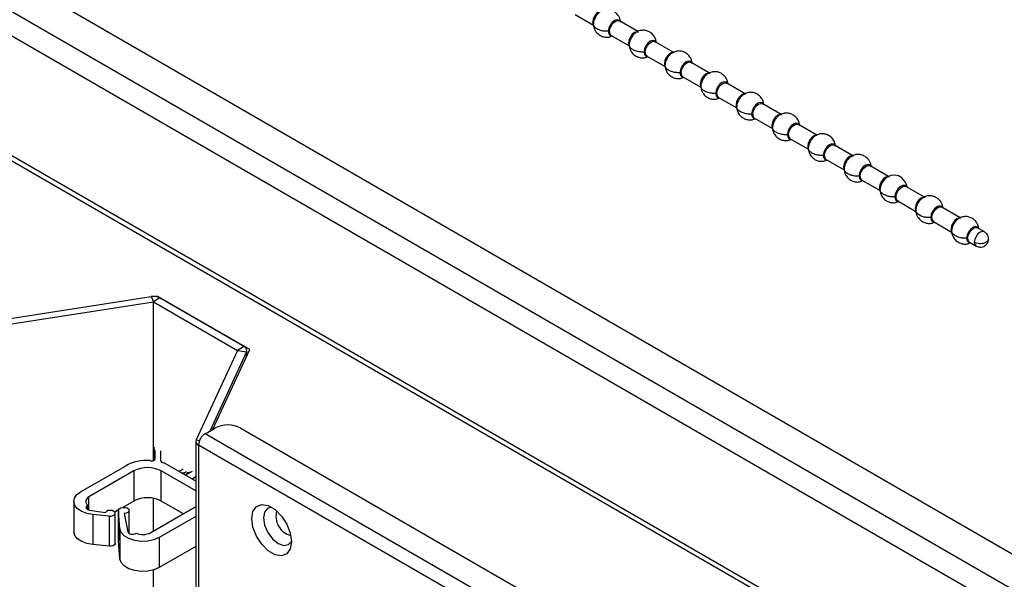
# Model space of a CAD drawing. Header units: millimetres. Extents: x 256 to 1374, y 313 to 1176.
# Tile 198 of 212: x 1105 to 1140, y 1029 to 1049. Entities that reach past the tile are written whole.
import ezdxf

# ---------------------------------------------------------------- set-up
doc = ezdxf.new("R2010")
doc.units = ezdxf.units.MM

msp = doc.modelspace()

# ---------------------------------------------------------------- linework, layer by layer
at = {"color": 7, "linetype": 'Continuous', "lineweight": 30}
for p, q in [((1073.1613, 1068.7227), (1256.498, 962.8846)), ((1071.7304, 1062.8702), (1161.4897, 1011.0533)), ((1124.8177, 1049.279), (1125.4737, 1048.9003)), ((1125.4663, 1048.9912), (1125.4753, 1049.0691)), ((1127.0824, 1048.6644), (1126.414, 1049.0503)), ((1126.114, 1048.5306), (1126.7701, 1048.1519)), ((1126.7627, 1048.2428), (1126.7717, 1048.3208)), ((1128.3787, 1047.916), (1127.7104, 1048.3019)), ((1127.4104, 1047.7823), (1128.0665, 1047.4035)), ((1128.059, 1047.4944), (1128.068, 1047.5724)), ((1129.6751, 1047.1677), (1129.0067, 1047.5535)), ((1128.7067, 1047.0339), (1129.3628, 1046.6551)), ((1129.3554, 1046.7461), (1129.3644, 1046.824)), ((1130.9714, 1046.4193), (1130.3031, 1046.8051)), ((1130.0031, 1046.2855), (1130.6592, 1045.9068)), ((1130.6517, 1045.9977), (1130.6607, 1046.0756)), ((1132.2678, 1045.6709), (1131.5994, 1046.0568)), ((1131.2995, 1045.5371), (1131.9556, 1045.1584)), ((1131.9481, 1045.2493), (1131.9571, 1045.3273)), ((1133.5642, 1044.9225), (1132.8958, 1045.3084)), ((1132.5958, 1044.7888), (1133.2519, 1044.41)), ((1133.2445, 1044.5009), (1133.2535, 1044.5789)), ((1134.8605, 1044.1742), (1134.1922, 1044.56)), ((1133.8922, 1044.0404), (1134.5483, 1043.6616)), ((1134.5408, 1043.7526), (1134.5498, 1043.8305)), ((1136.1569, 1043.4258), (1135.4885, 1043.8116)), ((1135.1886, 1043.292), (1135.8446, 1042.9133)), ((1135.8372, 1043.0042), (1135.8462, 1043.0821)), ((1137.4533, 1042.6774), (1136.7849, 1043.0633)), ((1136.4849, 1042.5436), (1137.141, 1042.1649)), ((1137.1336, 1042.2558), (1137.1426, 1042.3338)), ((1138.7496, 1041.9291), (1138.0813, 1042.3149)), ((1137.7813, 1041.7953), (1138.4374, 1041.4165)), ((1138.4299, 1041.5075), (1138.4389, 1041.5854)), ((1139.6197, 1041.4267), (1139.3776, 1041.5665)), ((1139.0776, 1041.0469), (1139.3198, 1040.9071)), ((1103.8596, 1038.2135), (1109.4693, 1039.0812)), ((1109.4693, 1039.0812), (1109.5555, 1038.8954)), ((1109.7912, 1039.0314), (1109.5555, 1038.8954)), ((1109.7092, 1039.0901), (1109.6469, 1039.0804)), ((1113.0444, 1037.1647), (1109.7092, 1039.0901)), ((1109.7092, 1039.0901), (1109.7092, 1039.0661)), ((1109.7912, 1039.0314), (1112.8371, 1037.2731)), ((1103.9459, 1038.0276), (1109.5555, 1038.8954)), ((1109.5555, 1033.1464), (1109.5555, 1038.8954)), ((1109.5555, 1038.8954), (1112.6014, 1037.137)), ((1112.6014, 1037.137), (1111.0983, 1033.8986)), ((1111.709, 1034.2877), (1113.0444, 1037.1647)), ((1112.8371, 1037.2731), (1112.6014, 1037.137)), ((1112.6014, 1037.137), (1112.9234, 1037.0872)), ((1112.9348, 1036.9285), (1112.9348, 1037.137)), ((1112.9234, 1037.0872), (1111.5929, 1034.2206)), ((1112.9448, 1036.95), (1112.9348, 1036.9558)), ((1111.4203, 1034.121), (1111.7739, 1034.3251)), ((1112.7167, 1034.3251), (1282.2485, 936.4564)), ((1281.4236, 935.9802), (1111.4203, 1034.121)), ((1109.5665, 1033.5673), (1109.5665, 1033.1505)), ((1111.087, 1033.8488), (1111.087, 907.9001)), ((1281.3546, 935.4757), (1111.1846, 1033.7127)), ((1111.1846, 1033.7127), (1111.1846, 907.764)), ((1109.6066, 1033.5083), (1109.6066, 1033.1967)), ((1109.8066, 1033.4981), (1109.81, 1033.4996)), ((1109.8066, 1033.4981), (1109.8066, 1033.1604)), ((1106.9135, 1032.0149), (1108.5399, 1032.9538)), ((1111.087, 1032.4087), (1109.9817, 1033.0467)), ((1108.8463, 1032.7769), (1107.2199, 1031.838)), ((1108.8463, 1032.7769), (1108.8463, 1031.6882)), ((1111.0855, 1032.0557), (1109.8362, 1032.7769)), ((1109.8362, 1031.6882), (1109.8362, 1032.7769)), ((1110.6317, 1032.8415), (1110.4845, 1032.7565)), ((1110.5614, 1032.7121), (1110.6622, 1032.7189)), ((1110.9558, 1032.7565), (1110.7201, 1032.6204)), ((1110.7505, 1032.638), (1110.7505, 1032.6734)), ((1111.087, 1032.56), (1110.9558, 1032.4844)), ((1109.5555, 1030.601), (1109.5555, 1031.7871)), ((1106.6695, 1031.6748), (1106.6695, 1030.586)), ((1107.1679, 1031.5223), (1107.1868, 1031.5332)), ((1107.1868, 1031.5332), (1107.1868, 1031.3768)), ((1108.8463, 1031.6882), (1108.4468, 1031.4576)), ((1109.4591, 1030.5454), (1111.0855, 1031.4843)), ((1110.6375, 1031.2256), (1109.8362, 1031.6882)), ((1107.2434, 1031.3612), (1107.8186, 1031.2738)), ((1107.9468, 1031.1444), (1107.366, 1031.2002)), ((1107.366, 1031.2002), (1107.366, 1030.1115)), ((1107.9468, 1031.1444), (1107.9468, 1030.0557)), ((1108.2897, 1031.3669), (1108.1558, 1031.2896)), ((1108.1729, 1030.1566), (1108.1729, 1031.2453)), ((1108.2866, 1031.3467), (1108.2866, 1030.258)), ((1108.3439, 1030.6856), (1108.2909, 1031.3232)), ((1108.2909, 1030.2344), (1108.2909, 1031.3232)), ((1108.4985, 1031.2345), (1108.6287, 1030.5725)), ((1108.6768, 1030.5151), (1108.6768, 1031.3467)), ((1111.087, 1031.1313), (1109.7655, 1030.3685)), ((1108.3439, 1030.6856), (1108.3439, 1029.5969)), ((1108.931, 1030.5263), (1108.9121, 1030.5154)), ((1109.7655, 1030.3685), (1109.7655, 1029.2798)), ((1107.9468, 1030.0557), (1107.366, 1030.1115)), ((1108.2909, 1030.2344), (1108.2866, 1030.258)), ((1108.3439, 1029.5969), (1108.2909, 1030.2344)), ((1111.087, 1030.0426), (1109.7655, 1029.2798)), ((1109.5555, 975.9632), (1109.5555, 1029.1916))]:
    msp.add_line(p, q, dxfattribs=at)
at = {"color": 8, "linetype": 'Continuous', "lineweight": 30}
for p, q in [((1255.4215, 962.2196), (1072.0405, 1068.0831)), ((1071.7528, 1067.381), (1255.0984, 961.5379)), ((1161.3796, 1011.2992), (1071.7313, 1063.052)), ((1112.9234, 1036.904), (1112.9234, 1037.0872)), ((1111.0983, 1033.8986), (1111.2212, 1033.8796)), ((1110.6622, 1032.6539), (1110.6622, 1032.7189)), ((1107.2199, 1031.3658), (1107.2199, 1031.838)), ((1111.0855, 1032.0557), (1111.0855, 1031.4843)), ((1107.1679, 1031.3862), (1107.1679, 1031.5223))]:
    msp.add_line(p, q, dxfattribs=at)
at = {"color": 8, "linetype": 'Continuous', "lineweight": 30, "flags": 128}
for points in [[(1125.7708, 1049.4101), (1125.7452, 1049.41), (1125.664, 1049.3818), (1125.5828, 1049.3163), (1125.514, 1049.2234), (1125.468, 1049.1174), (1125.4519, 1049.0144)], [(1125.4519, 1049.0144), (1125.468, 1048.9299), (1125.4784, 1048.9111)], [(1126.4397, 1049.0354), (1126.3958, 1049.0817), (1126.3228, 1049.0959), (1126.2367, 1049.066), (1126.1506, 1048.9965), (1126.0776, 1048.8981), (1126.0289, 1048.7856), (1126.0117, 1048.6763)], [(1126.0519, 1048.668), (1126.068, 1048.771), (1126.114, 1048.8771), (1126.1828, 1048.9699), (1126.264, 1049.0354), (1126.3452, 1049.0636), (1126.414, 1049.0503)], [(1126.0117, 1048.6763), (1126.0289, 1048.5868), (1126.0776, 1048.5306), (1126.1398, 1048.5158)], [(1127.0672, 1048.6618), (1127.0415, 1048.6616), (1126.9604, 1048.6334), (1126.8792, 1048.5679), (1126.8104, 1048.4751), (1126.7644, 1048.369), (1126.7482, 1048.266)], [(1126.7482, 1048.266), (1126.7644, 1048.1816), (1126.7747, 1048.1627)], [(1127.7361, 1048.287), (1127.6922, 1048.3334), (1127.6192, 1048.3476), (1127.5331, 1048.3176), (1127.447, 1048.2481), (1127.374, 1048.1497), (1127.3252, 1048.0372), (1127.3081, 1047.9279)], [(1127.3482, 1047.9196), (1127.3644, 1048.0227), (1127.4104, 1048.1287), (1127.4792, 1048.2215), (1127.5604, 1048.287), (1127.6415, 1048.3153), (1127.7104, 1048.3019)], [(1127.3081, 1047.9279), (1127.3252, 1047.8384), (1127.374, 1047.7823), (1127.4361, 1047.7674)], [(1128.3635, 1047.9134), (1128.3379, 1047.9132), (1128.2567, 1047.885), (1128.1756, 1047.8195), (1128.1067, 1047.7267), (1128.0607, 1047.6207), (1128.0446, 1047.5176)], [(1128.0446, 1047.5176), (1128.0607, 1047.4332), (1128.0711, 1047.4143)], [(1129.0325, 1047.5387), (1128.9885, 1047.585), (1128.9156, 1047.5992), (1128.8295, 1047.5693), (1128.7434, 1047.4998), (1128.6704, 1047.4013), (1128.6216, 1047.2889), (1128.6045, 1047.1796)], [(1128.6446, 1047.1712), (1128.6607, 1047.2743), (1128.7067, 1047.3803), (1128.7756, 1047.4732), (1128.8567, 1047.5387), (1128.9379, 1047.5669), (1129.0067, 1047.5535)], [(1128.6045, 1047.1796), (1128.6216, 1047.09), (1128.6704, 1047.0339), (1128.7325, 1047.019)], [(1129.6599, 1047.165), (1129.6343, 1047.1649), (1129.5531, 1047.1367), (1129.4719, 1047.0711), (1129.4031, 1046.9783), (1129.3571, 1046.8723), (1129.341, 1046.7692)], [(1129.341, 1046.7692), (1129.3571, 1046.6848), (1129.3675, 1046.666)], [(1130.3288, 1046.7903), (1130.2849, 1046.8366), (1130.2119, 1046.8508), (1130.1258, 1046.8209), (1130.0397, 1046.7514), (1129.9667, 1046.6529), (1129.918, 1046.5405), (1129.9008, 1046.4312)], [(1129.941, 1046.4229), (1129.9571, 1046.5259), (1130.0031, 1046.6319), (1130.0719, 1046.7248), (1130.1531, 1046.7903), (1130.2343, 1046.8185), (1130.3031, 1046.8051)], [(1129.9008, 1046.4312), (1129.918, 1046.3416), (1129.9667, 1046.2855), (1130.0288, 1046.2706)], [(1130.9563, 1046.4166), (1130.9306, 1046.4165), (1130.8495, 1046.3883), (1130.7683, 1046.3228), (1130.6995, 1046.2299), (1130.6535, 1046.1239), (1130.6373, 1046.0209)], [(1131.6252, 1046.0419), (1131.5813, 1046.0882), (1131.5083, 1046.1024), (1131.4222, 1046.0725), (1131.3361, 1046.003), (1131.2631, 1045.9046), (1131.2143, 1045.7921), (1131.1972, 1045.6828)], [(1131.2373, 1045.6745), (1131.2535, 1045.7776), (1131.2995, 1045.8836), (1131.3683, 1045.9764), (1131.4495, 1046.0419), (1131.5306, 1046.0701), (1131.5994, 1046.0568)], [(1130.6373, 1046.0209), (1130.6535, 1045.9364), (1130.6638, 1045.9176)], [(1131.1972, 1045.6828), (1131.2143, 1045.5933), (1131.2631, 1045.5371), (1131.3252, 1045.5223)], [(1132.2526, 1045.6683), (1132.227, 1045.6681), (1132.1458, 1045.6399), (1132.0646, 1045.5744), (1131.9958, 1045.4816), (1131.9498, 1045.3755), (1131.9337, 1045.2725)], [(1132.9215, 1045.2935), (1132.8776, 1045.3399), (1132.8046, 1045.3541), (1132.7185, 1045.3241), (1132.6324, 1045.2546), (1132.5595, 1045.1562), (1132.5107, 1045.0438), (1132.4936, 1044.9344)], [(1132.5337, 1044.9261), (1132.5498, 1045.0292), (1132.5958, 1045.1352), (1132.6646, 1045.228), (1132.7458, 1045.2935), (1132.827, 1045.3218), (1132.8958, 1045.3084)], [(1131.9337, 1045.2725), (1131.9498, 1045.1881), (1131.9602, 1045.1692)], [(1132.4936, 1044.9344), (1132.5107, 1044.8449), (1132.5595, 1044.7888), (1132.6216, 1044.7739)], [(1133.549, 1044.9199), (1133.5234, 1044.9198), (1133.4422, 1044.8915), (1133.361, 1044.826), (1133.2922, 1044.7332), (1133.2462, 1044.6272), (1133.23, 1044.5241)], [(1134.2179, 1044.5452), (1134.174, 1044.5915), (1134.101, 1044.6057), (1134.0149, 1044.5758), (1133.9288, 1044.5063), (1133.8558, 1044.4078), (1133.807, 1044.2954), (1133.7899, 1044.1861)], [(1133.23, 1044.5241), (1133.2462, 1044.4397), (1133.2566, 1044.4208)], [(1133.83, 1044.1777), (1133.8462, 1044.2808), (1133.8922, 1044.3868), (1133.961, 1044.4797), (1134.0422, 1044.5452), (1134.1234, 1044.5734), (1134.1922, 1044.56)], [(1133.7899, 1044.1861), (1133.807, 1044.0965), (1133.8558, 1044.0404), (1133.9179, 1044.0255)], [(1134.8453, 1044.1715), (1134.8197, 1044.1714), (1134.7385, 1044.1432), (1134.6574, 1044.0777), (1134.5885, 1043.9848), (1134.5426, 1043.8788), (1134.5264, 1043.7757)], [(1134.5264, 1043.7757), (1134.5426, 1043.6913), (1134.5529, 1043.6725)], [(1135.5143, 1043.7968), (1135.4704, 1043.8431), (1135.3974, 1043.8573), (1135.3113, 1043.8274), (1135.2252, 1043.7579), (1135.1522, 1043.6594), (1135.1034, 1043.547), (1135.0863, 1043.4377)], [(1135.1264, 1043.4294), (1135.1426, 1043.5324), (1135.1885, 1043.6385), (1135.2574, 1043.7313), (1135.3385, 1043.7968), (1135.4197, 1043.825), (1135.4885, 1043.8116)], [(1135.0863, 1043.4377), (1135.1034, 1043.3482), (1135.1522, 1043.292), (1135.2143, 1043.2771)], [(1136.1417, 1043.4231), (1136.1161, 1043.423), (1136.0349, 1043.3948), (1135.9537, 1043.3293), (1135.8849, 1043.2365), (1135.8389, 1043.1304), (1135.8228, 1043.0274)], [(1135.8228, 1043.0274), (1135.8389, 1042.9429), (1135.8493, 1042.9241)], [(1136.8106, 1043.0484), (1136.7975, 1043.0682), (1136.7414, 1043.1053), (1136.6673, 1043.1042), (1136.5853, 1043.0649), (1136.5063, 1042.9927), (1136.4408, 1042.8973), (1136.3977, 1042.7914), (1136.3826, 1042.6893)], [(1136.4269, 1042.6351), (1136.4268, 1042.7306), (1136.4583, 1042.8371), (1136.5167, 1042.9386), (1136.5931, 1043.0195), (1136.6758, 1043.0674), (1136.7524, 1043.0752), (1136.7849, 1043.0633)], [(1136.3871, 1042.6406), (1136.4178, 1042.5702), (1136.4739, 1042.5331), (1136.5107, 1042.5288)], [(1136.4849, 1042.5436), (1136.4588, 1042.5652), (1136.4269, 1042.6351)], [(1137.4381, 1042.6748), (1137.4124, 1042.6746), (1137.3313, 1042.6464), (1137.2501, 1042.5809), (1137.1813, 1042.4881), (1137.1353, 1042.3821), (1137.1191, 1042.279)], [(1137.1191, 1042.279), (1137.1353, 1042.1946), (1137.1456, 1042.1757)], [(1138.107, 1042.3), (1138.0631, 1042.3464), (1137.9901, 1042.3606), (1137.904, 1042.3306), (1137.8179, 1042.2612), (1137.7449, 1042.1627), (1137.6961, 1042.0503), (1137.679, 1041.9409)], [(1137.7191, 1041.9326), (1137.7353, 1042.0357), (1137.7813, 1042.1417), (1137.8501, 1042.2345), (1137.9313, 1042.3), (1138.0124, 1042.3283), (1138.0813, 1042.3149)], [(1137.679, 1041.9409), (1137.6961, 1041.8514), (1137.7449, 1041.7953), (1137.807, 1041.7804)], [(1138.7344, 1041.9264), (1138.7088, 1041.9263), (1138.6276, 1041.898), (1138.5465, 1041.8325), (1138.4776, 1041.7397), (1138.4316, 1041.6337), (1138.4155, 1041.5306)], [(1138.4155, 1041.5306), (1138.4316, 1041.4462), (1138.442, 1041.4273)], [(1139.4034, 1041.5517), (1139.3594, 1041.598), (1139.2865, 1041.6122), (1139.2004, 1041.5823), (1139.1143, 1041.5128), (1139.0413, 1041.4143), (1138.9925, 1041.3019), (1138.9754, 1041.1926)], [(1139.0155, 1041.1842), (1139.0316, 1041.2873), (1139.0776, 1041.3933), (1139.1465, 1041.4862), (1139.2276, 1041.5517), (1139.3088, 1041.5799), (1139.3776, 1041.5665)], [(1139.6197, 1041.4267), (1139.5509, 1041.4401), (1139.4697, 1041.4119), (1139.3886, 1041.3464), (1139.3197, 1041.2536), (1139.2738, 1041.1475), (1139.2576, 1041.0445)], [(1138.9754, 1041.1926), (1138.9925, 1041.103), (1139.0413, 1041.0469), (1139.1034, 1041.032)], [(1139.2576, 1041.0445), (1139.2738, 1040.9601), (1139.3197, 1040.9071), (1139.3198, 1040.9071)]]:
    msp.add_lwpolyline(points, dxfattribs=at)
at = {"color": 7, "linetype": 'Continuous', "lineweight": 30, "flags": 128}
for points in [[(1136.8222, 1043.0546), (1136.8058, 1043.1341), (1136.7594, 1043.2373), (1136.6321, 1043.3787), (1136.5091, 1043.4453), (1136.3757, 1043.4739), (1136.2363, 1043.4619), (1136.088, 1043.3945), (1136.0049, 1043.3223), (1135.9235, 1043.2142), (1135.8622, 1043.0766), (1135.8403, 1042.9345), (1135.8403, 1042.9345)], [(1109.5992, 1033.6213), (1109.5818, 1033.6054), (1109.5667, 1033.572), (1109.5754, 1033.5378), (1109.6066, 1033.5083)], [(1109.4359, 1033.1559), (1109.4595, 1033.1458), (1109.4871, 1033.1401), (1109.5164, 1033.1393), (1109.5449, 1033.1434), (1109.57, 1033.1521), (1109.5898, 1033.1646), (1109.6023, 1033.18), (1109.6066, 1033.1967)], [(1110.9105, 1032.7303), (1110.7895, 1032.7033), (1110.7504, 1032.6737)], [(1107.366, 1031.2002), (1107.1488, 1031.2392), (1106.9579, 1031.3108), (1106.8077, 1031.4094), (1106.7092, 1031.5279), (1106.67, 1031.6573), (1106.6929, 1031.788), (1106.7761, 1031.9102), (1106.9135, 1032.0149)], [(1107.2199, 1031.838), (1107.1737, 1031.806), (1107.1382, 1031.7698), (1107.1146, 1031.7304), (1107.1036, 1031.6892), (1107.1056, 1031.6476), (1107.1205, 1031.6068), (1107.1479, 1031.5682), (1107.1868, 1031.5332)], [(1107.1679, 1031.5223), (1107.1414, 1031.5023), (1107.1247, 1031.479), (1107.1191, 1031.4541), (1107.1249, 1031.4291), (1107.1417, 1031.4059), (1107.1683, 1031.386), (1107.203, 1031.3707), (1107.2434, 1031.3612)], [(1108.2909, 1031.3232), (1108.2902, 1031.3683), (1108.3201, 1031.4099), (1108.376, 1031.4414), (1108.4488, 1031.4578), (1108.5269, 1031.4563), (1108.5977, 1031.4373), (1108.6499, 1031.4038), (1108.6752, 1031.3611), (1108.6694, 1031.3161), (1108.6336, 1031.2761), (1108.5734, 1031.2473), (1108.4985, 1031.2345)], [(1114.5504, 1030.2183), (1114.5071, 1029.9594), (1114.3822, 1029.7817), (1114.191, 1029.7068), (1113.9564, 1029.7437), (1113.7067, 1029.8878), (1113.4721, 1030.1218), (1113.2808, 1030.4176), (1113.156, 1030.7393), (1113.1126, 1031.0483), (1113.156, 1031.3072), (1113.2808, 1031.4848), (1113.4721, 1031.5597), (1113.7067, 1031.5229), (1113.9564, 1031.3787), (1114.191, 1031.1447), (1114.3822, 1030.849), (1114.5071, 1030.5272), (1114.5504, 1030.2183)], [(1113.8382, 1031.4596), (1113.6891, 1031.4243), (1113.5732, 1031.2908), (1113.5325, 1031.078), (1113.5732, 1030.8182), (1113.6891, 1030.551), (1113.8626, 1030.317), (1114.0672, 1030.1518), (1114.2719, 1030.0807), (1114.4454, 1030.1144), (1114.5504, 1030.2258)], [(1107.9468, 1031.1444), (1108.0232, 1031.1426), (1108.094, 1031.1592), (1108.1466, 1031.1912), (1108.1716, 1031.2329), (1108.1645, 1031.2768), (1108.1265, 1031.3151), (1108.0645, 1031.3409), (1107.9896, 1031.3496), (1107.9152, 1031.3396), (1107.8545, 1031.3127), (1107.8186, 1031.2738)], [(1107.366, 1030.1115), (1107.1488, 1030.1505), (1106.9579, 1030.222), (1106.8077, 1030.3207), (1106.7092, 1030.4391), (1106.67, 1030.5685), (1106.6695, 1030.586)], [(1109.7655, 1030.3685), (1109.5735, 1030.2858), (1109.3486, 1030.238), (1109.1095, 1030.2291), (1108.8759, 1030.2599), (1108.6672, 1030.3278), (1108.5005, 1030.4272), (1108.3897, 1030.5498), (1108.3439, 1030.6856)], [(1108.6287, 1030.5725), (1108.6403, 1030.5465), (1108.664, 1030.5234), (1108.6979, 1030.5049), (1108.7393, 1030.4926), (1108.785, 1030.4873), (1108.8314, 1030.4896), (1108.8749, 1030.4992), (1108.9121, 1030.5154)], [(1108.1729, 1030.1566), (1108.1716, 1030.1442), (1108.1466, 1030.1025), (1108.094, 1030.0705), (1108.0232, 1030.0539), (1107.9468, 1030.0557)], [(1109.7655, 1029.2798), (1109.5735, 1029.197), (1109.3486, 1029.1493), (1109.1095, 1029.1404), (1108.8759, 1029.1712), (1108.6672, 1029.2391), (1108.5005, 1029.3385), (1108.3897, 1029.4611), (1108.3439, 1029.5969)]]:
    msp.add_lwpolyline(points, dxfattribs=at)
at = {"color": 8, "linetype": 'Continuous', "lineweight": 30}
for centre, radius, start, end in [((1126.2038, 1048.654), 0.1526, 174.73804, 233.94925), ((1127.5002, 1047.9056), 0.1526, 174.73804, 233.94925), ((1128.7965, 1047.1572), 0.1526, 174.73804, 233.94925), ((1130.0929, 1046.4089), 0.1526, 174.73804, 233.94925), ((1131.3893, 1045.6605), 0.1526, 174.73804, 233.94925), ((1132.6856, 1044.9121), 0.1526, 174.73804, 233.94925), ((1133.982, 1044.1637), 0.1526, 174.73804, 233.94925), ((1135.2784, 1043.4154), 0.1526, 174.73804, 233.94925), ((1137.8711, 1041.9186), 0.1526, 174.73804, 233.94925), ((1139.1674, 1041.1703), 0.1526, 174.73804, 233.94925), ((1114.6974, 1031.1331), 0.709, 163.95062, 256.04391)]:
    msp.add_arc(centre, radius, start, end, dxfattribs=at)
at = {"color": 7, "linetype": 'Continuous', "lineweight": 30}
for centre, radius, start, end in [((1136.6392, 1042.6881), 0.2566, 179.71875, 190.6536), ((1109.5561, 1038.577), 0.5117, 62.64359, 99.77038), ((1112.7852, 1037.136), 0.1466, 340.54051, 69.25628), ((1112.2453, 1033.4153), 1.0247, 62.60942, 117.3907), ((1111.6963, 1033.6895), 0.5123, 122.60588, 177.39436), ((1111.2365, 1033.8498), 0.1465, 160.53746, 249.25934), ((1109.3384, 1031.5009), 1.6578, 86.62846, 118.79388), ((1109.3413, 1031.8216), 1.0759, 62.60958, 117.39054), ((1109.922, 1033.1882), 0.1187, 193.51292, 268.35451), ((1109.8798, 1032.8638), 0.2094, 60.8784, 79.33789), ((1110.671, 1032.803), 0.0846, 264.01207, 339.95219), ((1109.3413, 1030.7329), 1.0759, 62.60958, 117.39054), ((1109.1746, 1031.1005), 0.6237, 247.01062, 297.13804)]:
    msp.add_arc(centre, radius, start, end, dxfattribs=at)
for points, knots in [([(1126.4586, 1049.0058), (1126.4525, 1049.0448), (1126.4403, 1049.1216), (1126.3808, 1049.2508), (1126.2817, 1049.3622), (1126.1402, 1049.4386), (1126.0033, 1049.4679), (1125.8545, 1049.4553), (1125.7291, 1049.3974), (1125.6263, 1049.3073), (1125.5453, 1049.199), (1125.4818, 1049.0605), (1125.4736, 1048.9685), (1125.4694, 1048.9215)], [0, 0, 0, 0, 0.0744451, 0.1466435, 0.2691263, 0.3578403, 0.4457288, 0.5371828, 0.6451145, 0.716697, 0.802391, 0.8991272, 1, 1, 1, 1]), ([(1125.4663, 1048.9912), (1125.466, 1048.9961), (1125.4655, 1049.0047), (1125.456, 1049.0114), (1125.4519, 1049.0144)], [0, 0, 0, 0, 0.5600253, 1, 1, 1, 1]), ([(1126.0117, 1048.6763), (1125.9605, 1048.6761), (1125.8529, 1048.6757), (1125.6963, 1048.7134), (1125.559, 1048.7832), (1125.4683, 1048.8817), (1125.4669, 1048.9559), (1125.4663, 1048.9912)], [0, 0, 0, 0, 0.1742044, 0.3654386, 0.5645287, 0.7930028, 1, 1, 1, 1]), ([(1125.4694, 1048.9215), (1125.4755, 1048.8825), (1125.4877, 1048.8057), (1125.5472, 1048.6765), (1125.6462, 1048.5652), (1125.7879, 1048.4883), (1125.9241, 1048.4608), (1126.0451, 1048.4647), (1126.1082, 1048.4976), (1126.1302, 1048.5091)], [0, 0, 0, 0, 0.126955, 0.2500874, 0.4589642, 0.6102474, 0.7601282, 0.9160903, 1, 1, 1, 1]), ([(1126.0117, 1048.6763), (1126.0202, 1048.6761), (1126.0352, 1048.6758), (1126.0468, 1048.6704), (1126.0519, 1048.668)], [0, 0, 0, 0, 0.5600253, 1, 1, 1, 1]), ([(1127.755, 1048.2574), (1127.7488, 1048.2964), (1127.7366, 1048.3732), (1127.6772, 1048.5024), (1127.5781, 1048.6138), (1127.4366, 1048.6902), (1127.2997, 1048.7195), (1127.1509, 1048.707), (1127.0254, 1048.649), (1126.9226, 1048.559), (1126.8417, 1048.4507), (1126.7781, 1048.3121), (1126.7699, 1048.2201), (1126.7657, 1048.1731)], [0, 0, 0, 0, 0.0744451, 0.1466435, 0.2691263, 0.3578403, 0.4457288, 0.5371828, 0.6451145, 0.716697, 0.802391, 0.8991272, 1, 1, 1, 1]), ([(1126.8818, 1048.5408), (1126.8983, 1048.5589), (1126.9319, 1048.5956), (1126.9878, 1048.6353), (1127.0427, 1048.6584), (1127.0824, 1048.6662), (1127.1005, 1048.6616), (1127.1039, 1048.6608)], [0, 0, 0, 0, 0.2328253, 0.4728241, 0.7128229, 0.9456482, 1, 1, 1, 1]), ([(1126.7627, 1048.2428), (1126.7624, 1048.2477), (1126.7618, 1048.2564), (1126.7524, 1048.263), (1126.7482, 1048.266)], [0, 0, 0, 0, 0.5600253, 1, 1, 1, 1]), ([(1127.3081, 1047.9279), (1127.2568, 1047.9278), (1127.1493, 1047.9274), (1126.9926, 1047.965), (1126.8554, 1048.0349), (1126.7647, 1048.1333), (1126.7633, 1048.2075), (1126.7627, 1048.2428)], [0, 0, 0, 0, 0.17420872, 0.36544299, 0.5645275, 0.79300709, 1, 1, 1, 1]), ([(1126.7657, 1048.1731), (1126.7719, 1048.1341), (1126.7841, 1048.0573), (1126.8436, 1047.9281), (1126.9426, 1047.8168), (1127.0843, 1047.7399), (1127.2204, 1047.7125), (1127.3415, 1047.7164), (1127.4045, 1047.7492), (1127.4266, 1047.7607)], [0, 0, 0, 0, 0.1269552, 0.2500878, 0.4589649, 0.6102483, 0.7601294, 0.9160917, 1, 1, 1, 1]), ([(1127.3081, 1047.9279), (1127.3165, 1047.9278), (1127.3316, 1047.9275), (1127.3431, 1047.922), (1127.3482, 1047.9196)], [0, 0, 0, 0, 0.5600253, 1, 1, 1, 1]), ([(1129.0514, 1047.509), (1129.0452, 1047.548), (1129.033, 1047.6249), (1128.9735, 1047.754), (1128.8745, 1047.8655), (1128.733, 1047.9418), (1128.596, 1047.9711), (1128.4472, 1047.9586), (1128.3218, 1047.9006), (1128.219, 1047.8106), (1128.138, 1047.7023), (1128.0745, 1047.5637), (1128.0663, 1047.4717), (1128.0621, 1047.4248)], [0, 0, 0, 0, 0.074445, 0.1466434, 0.2691263, 0.3578402, 0.4457287, 0.5371826, 0.6451143, 0.7166972, 0.8023909, 0.8991271, 1, 1, 1, 1]), ([(1128.1781, 1047.7924), (1128.1947, 1047.8105), (1128.2283, 1047.8472), (1128.2842, 1047.8869), (1128.339, 1047.91), (1128.3788, 1047.9179), (1128.3969, 1047.9133), (1128.4003, 1047.9124)], [0, 0, 0, 0, 0.2328253, 0.4728241, 0.7128229, 0.9456482, 1, 1, 1, 1]), ([(1128.059, 1047.4944), (1128.0587, 1047.4993), (1128.0582, 1047.508), (1128.0487, 1047.5147), (1128.0446, 1047.5176)], [0, 0, 0, 0, 0.5600253, 1, 1, 1, 1]), ([(1128.6045, 1047.1796), (1128.5532, 1047.1794), (1128.4457, 1047.179), (1128.289, 1047.2167), (1128.1517, 1047.2865), (1128.0611, 1047.385), (1128.0597, 1047.4592), (1128.059, 1047.4944)], [0, 0, 0, 0, 0.17420872, 0.36544299, 0.5645275, 0.79300709, 1, 1, 1, 1]), ([(1128.0621, 1047.4248), (1128.0683, 1047.3858), (1128.0805, 1047.3089), (1128.1399, 1047.1797), (1128.2389, 1047.0685), (1128.3807, 1046.9915), (1128.5168, 1046.9641), (1128.6378, 1046.968), (1128.7009, 1047.0009), (1128.7229, 1047.0124)], [0, 0, 0, 0, 0.1269555, 0.2500883, 0.4589658, 0.6102495, 0.7601274, 0.91609, 1, 1, 1, 1]), ([(1128.6045, 1047.1796), (1128.6129, 1047.1794), (1128.6279, 1047.1791), (1128.6395, 1047.1736), (1128.6446, 1047.1712)], [0, 0, 0, 0, 0.5600253, 1, 1, 1, 1]), ([(1130.3477, 1046.7606), (1130.3415, 1046.7996), (1130.3294, 1046.8765), (1130.2699, 1047.0056), (1130.1708, 1047.1171), (1130.0293, 1047.1935), (1129.8924, 1047.2228), (1129.7436, 1047.2102), (1129.6182, 1047.1522), (1129.5154, 1047.0622), (1129.4344, 1046.9539), (1129.3709, 1046.8154), (1129.3626, 1046.7234), (1129.3584, 1046.6764)], [0, 0, 0, 0, 0.0744451, 0.1466453, 0.2691261, 0.35784, 0.4457286, 0.5371826, 0.6451143, 0.7166971, 0.8023909, 0.8991272, 1, 1, 1, 1]), ([(1129.4745, 1047.0441), (1129.491, 1047.0622), (1129.5247, 1047.0989), (1129.5805, 1047.1386), (1129.6354, 1047.1616), (1129.6751, 1047.1695), (1129.6932, 1047.1649), (1129.6966, 1047.164)], [0, 0, 0, 0, 0.2328253, 0.4728241, 0.7128229, 0.9456482, 1, 1, 1, 1]), ([(1129.3554, 1046.7461), (1129.3551, 1046.7509), (1129.3545, 1046.7596), (1129.3451, 1046.7663), (1129.341, 1046.7692)], [0, 0, 0, 0, 0.5599225, 1, 1, 1, 1]), ([(1129.9008, 1046.4312), (1129.8496, 1046.431), (1129.742, 1046.4306), (1129.5853, 1046.4683), (1129.4481, 1046.5381), (1129.3574, 1046.6366), (1129.356, 1046.7108), (1129.3554, 1046.7461)], [0, 0, 0, 0, 0.174208, 0.3654414, 0.5645251, 0.7930036, 1, 1, 1, 1]), ([(1129.3584, 1046.6764), (1129.3646, 1046.6374), (1129.3768, 1046.5605), (1129.4363, 1046.4314), (1129.5353, 1046.3201), (1129.677, 1046.2432), (1129.8132, 1046.2157), (1129.9342, 1046.2196), (1129.9973, 1046.2525), (1130.0193, 1046.264)], [0, 0, 0, 0, 0.126955, 0.2500874, 0.4589642, 0.6102474, 0.7601282, 0.9160903, 1, 1, 1, 1]), ([(1129.9008, 1046.4312), (1129.9093, 1046.431), (1129.9243, 1046.4307), (1129.9359, 1046.4253), (1129.941, 1046.4229)], [0, 0, 0, 0, 0.5599225, 1, 1, 1, 1]), ([(1131.6441, 1046.0123), (1131.6379, 1046.0513), (1131.6257, 1046.1281), (1131.5663, 1046.2573), (1131.4672, 1046.3687), (1131.3257, 1046.4451), (1131.1887, 1046.4744), (1131.04, 1046.4618), (1130.9145, 1046.4039), (1130.8117, 1046.3138), (1130.7308, 1046.2055), (1130.6672, 1046.067), (1130.659, 1045.975), (1130.6548, 1045.928)], [0, 0, 0, 0, 0.0744451, 0.1466435, 0.2691264, 0.3578403, 0.4457289, 0.5371829, 0.6451146, 0.7166971, 0.8023909, 0.8991272, 1, 1, 1, 1]), ([(1130.7708, 1046.2957), (1130.7874, 1046.3138), (1130.821, 1046.3505), (1130.8769, 1046.3902), (1130.9317, 1046.4133), (1130.9715, 1046.4211), (1130.9896, 1046.4165), (1130.993, 1046.4157)], [0, 0, 0, 0, 0.2328253, 0.4728241, 0.7128229, 0.9456482, 1, 1, 1, 1]), ([(1130.6517, 1045.9977), (1130.6514, 1046.0026), (1130.6509, 1046.0112), (1130.6415, 1046.0179), (1130.6373, 1046.0209)], [0, 0, 0, 0, 0.5600253, 1, 1, 1, 1]), ([(1131.1972, 1045.6828), (1131.1459, 1045.6826), (1131.0384, 1045.6822), (1130.8817, 1045.7199), (1130.7444, 1045.7898), (1130.6538, 1045.8882), (1130.6524, 1045.9624), (1130.6517, 1045.9977)], [0, 0, 0, 0, 0.1742044, 0.3654386, 0.5645287, 0.7930028, 1, 1, 1, 1]), ([(1130.6548, 1045.928), (1130.661, 1045.889), (1130.6732, 1045.8122), (1130.7326, 1045.683), (1130.8316, 1045.5717), (1130.9734, 1045.4948), (1131.1095, 1045.4673), (1131.2306, 1045.4712), (1131.2936, 1045.5041), (1131.3157, 1045.5156)], [0, 0, 0, 0, 0.126955, 0.2500874, 0.4589642, 0.6102474, 0.7601282, 0.9160903, 1, 1, 1, 1]), ([(1131.1972, 1045.6828), (1131.2056, 1045.6826), (1131.2207, 1045.6823), (1131.2322, 1045.6769), (1131.2373, 1045.6745)], [0, 0, 0, 0, 0.5600253, 1, 1, 1, 1]), ([(1132.9405, 1045.2639), (1132.9343, 1045.3029), (1132.9221, 1045.3797), (1132.8626, 1045.5089), (1132.7636, 1045.6203), (1132.6221, 1045.6967), (1132.4851, 1045.726), (1132.3363, 1045.7135), (1132.2109, 1045.6555), (1132.1081, 1045.5655), (1132.0271, 1045.4572), (1131.9636, 1045.3186), (1131.9554, 1045.2266), (1131.9512, 1045.1796)], [0, 0, 0, 0, 0.0744451, 0.1466435, 0.2691263, 0.3578403, 0.4457288, 0.5371828, 0.6451145, 0.716697, 0.802391, 0.8991272, 1, 1, 1, 1]), ([(1132.0672, 1045.5473), (1132.0838, 1045.5654), (1132.1174, 1045.6021), (1132.1733, 1045.6418), (1132.2281, 1045.6649), (1132.2678, 1045.6727), (1132.2859, 1045.6682), (1132.2894, 1045.6673)], [0, 0, 0, 0, 0.2328253, 0.4728241, 0.7128229, 0.9456482, 1, 1, 1, 1]), ([(1131.9481, 1045.2493), (1131.9478, 1045.2542), (1131.9473, 1045.2629), (1131.9378, 1045.2695), (1131.9337, 1045.2725)], [0, 0, 0, 0, 0.5600253, 1, 1, 1, 1]), ([(1132.4936, 1044.9344), (1132.4423, 1044.9343), (1132.3347, 1044.9339), (1132.1781, 1044.9715), (1132.0408, 1045.0414), (1131.9501, 1045.1398), (1131.9488, 1045.214), (1131.9481, 1045.2493)], [0, 0, 0, 0, 0.17420872, 0.36544299, 0.5645275, 0.79300709, 1, 1, 1, 1]), ([(1131.9512, 1045.1796), (1131.9574, 1045.1406), (1131.9696, 1045.0638), (1132.029, 1044.9346), (1132.128, 1044.8233), (1132.2698, 1044.7464), (1132.4059, 1044.719), (1132.5269, 1044.7229), (1132.59, 1044.7557), (1132.612, 1044.7672)], [0, 0, 0, 0, 0.1269552, 0.2500878, 0.4589649, 0.6102483, 0.7601294, 0.9160917, 1, 1, 1, 1]), ([(1134.2368, 1044.5155), (1134.2306, 1044.5545), (1134.2184, 1044.6314), (1134.159, 1044.7605), (1134.0599, 1044.872), (1133.9184, 1044.9483), (1133.7815, 1044.9777), (1133.6327, 1044.9651), (1133.5073, 1044.9071), (1133.4044, 1044.8171), (1133.3235, 1044.7088), (1133.2599, 1044.5702), (1133.2517, 1044.4782), (1133.2475, 1044.4313)], [0, 0, 0, 0, 0.074445, 0.1466434, 0.2691263, 0.3578402, 0.4457287, 0.5371826, 0.6451143, 0.7166972, 0.8023909, 0.8991271, 1, 1, 1, 1]), ([(1132.4936, 1044.9344), (1132.502, 1044.9343), (1132.517, 1044.934), (1132.5286, 1044.9285), (1132.5337, 1044.9261)], [0, 0, 0, 0, 0.5600253, 1, 1, 1, 1]), ([(1133.3636, 1044.799), (1133.3801, 1044.8171), (1133.4138, 1044.8539), (1133.4694, 1044.8927), (1133.5182, 1044.9157), (1133.5454, 1044.9178), (1133.5555, 1044.9186)], [0, 0, 0, 0, 0.272517, 0.5534304, 0.8343438, 1, 1, 1, 1]), ([(1133.2445, 1044.5009), (1133.2442, 1044.5058), (1133.2436, 1044.5145), (1133.2342, 1044.5212), (1133.23, 1044.5241)], [0, 0, 0, 0, 0.5600253, 1, 1, 1, 1]), ([(1133.7899, 1044.1861), (1133.7386, 1044.1859), (1133.6311, 1044.1855), (1133.4744, 1044.2232), (1133.3372, 1044.293), (1133.2465, 1044.3915), (1133.2451, 1044.4657), (1133.2445, 1044.5009)], [0, 0, 0, 0, 0.17420872, 0.36544299, 0.5645275, 0.79300709, 1, 1, 1, 1]), ([(1133.2475, 1044.4313), (1133.2537, 1044.3923), (1133.2659, 1044.3154), (1133.3254, 1044.1862), (1133.4244, 1044.075), (1133.5661, 1043.998), (1133.7022, 1043.9706), (1133.8233, 1043.9745), (1133.8863, 1044.0074), (1133.9084, 1044.0189)], [0, 0, 0, 0, 0.1269555, 0.2500883, 0.4589658, 0.6102495, 0.7601274, 0.91609, 1, 1, 1, 1]), ([(1133.7899, 1044.1861), (1133.7983, 1044.1859), (1133.8134, 1044.1856), (1133.825, 1044.1801), (1133.83, 1044.1777)], [0, 0, 0, 0, 0.5600253, 1, 1, 1, 1]), ([(1135.5332, 1043.7671), (1135.527, 1043.8062), (1135.5148, 1043.883), (1135.4554, 1044.0121), (1135.3563, 1044.1236), (1135.2148, 1044.2), (1135.0778, 1044.2293), (1134.929, 1044.2167), (1134.8036, 1044.1587), (1134.7008, 1044.0687), (1134.6198, 1043.9604), (1134.5563, 1043.8219), (1134.5481, 1043.7299), (1134.5439, 1043.6829)], [0, 0, 0, 0, 0.0744451, 0.1466453, 0.2691261, 0.35784, 0.4457286, 0.5371826, 0.6451143, 0.7166971, 0.8023909, 0.8991272, 1, 1, 1, 1]), ([(1134.6599, 1044.0506), (1134.6765, 1044.0687), (1134.7101, 1044.1054), (1134.766, 1044.1451), (1134.8208, 1044.1681), (1134.8606, 1044.176), (1134.8787, 1044.1714), (1134.8821, 1044.1705)], [0, 0, 0, 0, 0.2328253, 0.4728241, 0.7128229, 0.9456482, 1, 1, 1, 1]), ([(1134.5408, 1043.7526), (1134.5405, 1043.7574), (1134.54, 1043.7661), (1134.5306, 1043.7728), (1134.5264, 1043.7757)], [0, 0, 0, 0, 0.5599225, 1, 1, 1, 1]), ([(1135.0863, 1043.4377), (1135.035, 1043.4375), (1134.9275, 1043.4371), (1134.7708, 1043.4748), (1134.6335, 1043.5446), (1134.5429, 1043.6431), (1134.5415, 1043.7173), (1134.5408, 1043.7526)], [0, 0, 0, 0, 0.174208, 0.3654414, 0.5645251, 0.7930036, 1, 1, 1, 1]), ([(1134.5439, 1043.6829), (1134.5501, 1043.6439), (1134.5623, 1043.567), (1134.6217, 1043.4379), (1134.7207, 1043.3266), (1134.8625, 1043.2497), (1134.9986, 1043.2222), (1135.1197, 1043.2261), (1135.1827, 1043.259), (1135.2048, 1043.2705)], [0, 0, 0, 0, 0.126955, 0.2500874, 0.4589642, 0.6102474, 0.7601282, 0.9160903, 1, 1, 1, 1]), ([(1135.0863, 1043.4377), (1135.0947, 1043.4375), (1135.1097, 1043.4372), (1135.1213, 1043.4318), (1135.1264, 1043.4294)], [0, 0, 0, 0, 0.5599225, 1, 1, 1, 1]), ([(1135.9563, 1043.3022), (1135.9729, 1043.3203), (1136.0065, 1043.357), (1136.0624, 1043.3967), (1136.1172, 1043.4198), (1136.1569, 1043.4276), (1136.175, 1043.423), (1136.1785, 1043.4222)], [0, 0, 0, 0, 0.2328253, 0.4728241, 0.7128229, 0.9456482, 1, 1, 1, 1]), ([(1135.8372, 1043.0042), (1135.8369, 1043.0091), (1135.8363, 1043.0177), (1135.8269, 1043.0244), (1135.8228, 1043.0274)], [0, 0, 0, 0, 0.5600253, 1, 1, 1, 1]), ([(1136.3826, 1042.6893), (1136.3314, 1042.6891), (1136.2238, 1042.6887), (1136.0672, 1042.7264), (1135.9299, 1042.7963), (1135.8392, 1042.8947), (1135.8378, 1042.9689), (1135.8372, 1043.0042)], [0, 0, 0, 0, 0.1742044, 0.3654386, 0.5645287, 0.7930028, 1, 1, 1, 1]), ([(1135.8403, 1042.9345), (1135.8464, 1042.8955), (1135.8586, 1042.8187), (1135.9181, 1042.6895), (1136.0171, 1042.5782), (1136.1588, 1042.5014), (1136.295, 1042.4736), (1136.4203, 1042.4786), (1136.4871, 1042.5138), (1136.5129, 1042.5275)], [0, 0, 0, 0, 0.12512345, 0.24647945, 0.45234275, 0.60144337, 0.74916189, 0.90287392, 1, 1, 1, 1]), ([(1136.3871, 1042.6406), (1136.3907, 1042.6411), (1136.3979, 1042.6421), (1136.4087, 1042.6414), (1136.4187, 1042.6392), (1136.4242, 1042.6364), (1136.4269, 1042.6351)], [0, 0, 0, 0, 0.246961, 0.5000251, 0.7531278, 1, 1, 1, 1]), ([(1138.1259, 1042.2704), (1138.1197, 1042.3094), (1138.1075, 1042.3862), (1138.0481, 1042.5154), (1137.949, 1042.6268), (1137.8075, 1042.7032), (1137.6706, 1042.7325), (1137.5218, 1042.72), (1137.3963, 1042.662), (1137.2935, 1042.572), (1137.2126, 1042.4637), (1137.149, 1042.3251), (1137.1408, 1042.2331), (1137.1366, 1042.1861)], [0, 0, 0, 0, 0.0744451, 0.1466435, 0.2691263, 0.3578403, 0.4457288, 0.5371828, 0.6451145, 0.716697, 0.802391, 0.8991272, 1, 1, 1, 1]), ([(1137.2527, 1042.5538), (1137.2692, 1042.5719), (1137.3028, 1042.6086), (1137.3587, 1042.6483), (1137.4136, 1042.6714), (1137.4533, 1042.6792), (1137.4714, 1042.6747), (1137.4748, 1042.6738)], [0, 0, 0, 0, 0.2328253, 0.4728241, 0.7128229, 0.9456482, 1, 1, 1, 1]), ([(1137.1336, 1042.2558), (1137.1333, 1042.2607), (1137.1327, 1042.2694), (1137.1233, 1042.2761), (1137.1191, 1042.279)], [0, 0, 0, 0, 0.5600253, 1, 1, 1, 1]), ([(1137.679, 1041.9409), (1137.6277, 1041.9408), (1137.5202, 1041.9404), (1137.3635, 1041.978), (1137.2263, 1042.0479), (1137.1356, 1042.1463), (1137.1342, 1042.2206), (1137.1336, 1042.2558)], [0, 0, 0, 0, 0.17420872, 0.36544299, 0.5645275, 0.79300709, 1, 1, 1, 1]), ([(1137.1366, 1042.1861), (1137.1428, 1042.1471), (1137.155, 1042.0703), (1137.2145, 1041.9411), (1137.3135, 1041.8298), (1137.4552, 1041.7529), (1137.5913, 1041.7255), (1137.7124, 1041.7294), (1137.7754, 1041.7622), (1137.7975, 1041.7737)], [0, 0, 0, 0, 0.1269552, 0.2500878, 0.4589649, 0.6102483, 0.7601294, 0.9160917, 1, 1, 1, 1]), ([(1137.679, 1041.9409), (1137.6874, 1041.9408), (1137.7025, 1041.9405), (1137.714, 1041.935), (1137.7191, 1041.9326)], [0, 0, 0, 0, 0.5600253, 1, 1, 1, 1]), ([(1139.4223, 1041.522), (1139.4161, 1041.561), (1139.4039, 1041.6379), (1139.3444, 1041.767), (1139.2454, 1041.8785), (1139.1039, 1041.9549), (1138.9669, 1041.9842), (1138.8181, 1041.9716), (1138.6927, 1041.9136), (1138.5899, 1041.8236), (1138.5089, 1041.7153), (1138.4454, 1041.5767), (1138.4372, 1041.4847), (1138.433, 1041.4378)], [0, 0, 0, 0, 0.074445, 0.1466434, 0.2691263, 0.3578402, 0.4457287, 0.5371826, 0.6451143, 0.7166972, 0.8023909, 0.8991271, 1, 1, 1, 1]), ([(1138.549, 1041.8055), (1138.5656, 1041.8235), (1138.5992, 1041.8602), (1138.6551, 1041.8999), (1138.7099, 1041.923), (1138.7497, 1041.9309), (1138.7678, 1041.9263), (1138.7712, 1041.9254)], [0, 0, 0, 0, 0.2328253, 0.4728241, 0.7128229, 0.9456482, 1, 1, 1, 1]), ([(1138.4299, 1041.5075), (1138.4296, 1041.5123), (1138.4291, 1041.521), (1138.4196, 1041.5277), (1138.4155, 1041.5306)], [0, 0, 0, 0, 0.5600253, 1, 1, 1, 1]), ([(1138.9754, 1041.1926), (1138.9241, 1041.1924), (1138.8166, 1041.192), (1138.6599, 1041.2297), (1138.5226, 1041.2995), (1138.432, 1041.398), (1138.4306, 1041.4722), (1138.4299, 1041.5075)], [0, 0, 0, 0, 0.17420872, 0.36544299, 0.5645275, 0.79300709, 1, 1, 1, 1]), ([(1138.433, 1041.4378), (1138.4392, 1041.3988), (1138.4514, 1041.3219), (1138.5108, 1041.1927), (1138.6098, 1041.0815), (1138.7516, 1041.0045), (1138.8877, 1040.9771), (1139.0087, 1040.981), (1139.0718, 1041.0139), (1139.0938, 1041.0254)], [0, 0, 0, 0, 0.1269555, 0.2500883, 0.4589658, 0.6102495, 0.7601274, 0.91609, 1, 1, 1, 1]), ([(1139.7689, 1041.166), (1139.7692, 1041.17), (1139.7713, 1041.2036), (1139.7557, 1041.2692), (1139.7093, 1041.3609), (1139.6513, 1041.4035), (1139.6197, 1041.4267)], [0, 0, 0, 0, 0.0380616, 0.3219562, 0.6307057, 1, 1, 1, 1]), ([(1138.9754, 1041.1926), (1138.9838, 1041.1924), (1138.9988, 1041.1921), (1139.0104, 1041.1866), (1139.0155, 1041.1842)], [0, 0, 0, 0, 0.5600253, 1, 1, 1, 1]), ([(1139.6819, 1041.0445), (1139.6614, 1041.0344), (1139.6186, 1041.0133), (1139.5356, 1040.9954), (1139.4392, 1040.9915), (1139.3385, 1041.0062), (1139.284, 1041.032), (1139.2576, 1041.0445)], [0, 0, 0, 0, 0.1712705, 0.3580742, 0.5538433, 0.7837814, 1, 1, 1, 1]), ([(1139.7296, 1041.0169), (1139.7458, 1041.0521), (1139.7679, 1041.1001), (1139.7687, 1041.1522), (1139.7689, 1041.166)], [0, 0, 0, 0, 0.7337936, 1, 1, 1, 1]), ([(1139.3198, 1040.9071), (1139.345, 1040.8952), (1139.4025, 1040.868), (1139.5034, 1040.8627), (1139.596, 1040.8901), (1139.6756, 1040.9414), (1139.7099, 1040.9894), (1139.7296, 1041.0169)], [0, 0, 0, 0, 0.1771506, 0.4043171, 0.6265965, 0.7855703, 1, 1, 1, 1])]:
    msp.add_open_spline(points, degree=3, knots=knots, dxfattribs=at)
at = {"color": 8, "linetype": 'Continuous', "lineweight": 30}
for points, knots in [([(1125.4753, 1049.0691), (1125.4855, 1049.104), (1125.5018, 1049.1593), (1125.5431, 1049.2343), (1125.5709, 1049.2704), (1125.5854, 1049.2892)], [0, 0, 0, 0, 0.4504498, 0.7140628, 1, 1, 1, 1]), ([(1126.7717, 1048.3208), (1126.7819, 1048.3556), (1126.7981, 1048.4109), (1126.8394, 1048.4859), (1126.8673, 1048.522), (1126.8818, 1048.5408)], [0, 0, 0, 0, 0.4504498, 0.7140628, 1, 1, 1, 1]), ([(1128.068, 1047.5724), (1128.0783, 1047.6073), (1128.0945, 1047.6625), (1128.1358, 1047.7375), (1128.1636, 1047.7736), (1128.1781, 1047.7924)], [0, 0, 0, 0, 0.4504498, 0.7140628, 1, 1, 1, 1]), ([(1129.3644, 1046.824), (1129.3746, 1046.8589), (1129.3908, 1046.9142), (1129.4322, 1046.9891), (1129.46, 1047.0253), (1129.4745, 1047.0441)], [0, 0, 0, 0, 0.4504498, 0.7140628, 1, 1, 1, 1]), ([(1130.6607, 1046.0756), (1130.671, 1046.1105), (1130.6872, 1046.1658), (1130.7285, 1046.2408), (1130.7564, 1046.2769), (1130.7708, 1046.2957)], [0, 0, 0, 0, 0.4504498, 0.7140628, 1, 1, 1, 1]), ([(1131.9571, 1045.3273), (1131.9673, 1045.3621), (1131.9836, 1045.4174), (1132.0249, 1045.4924), (1132.0527, 1045.5285), (1132.0672, 1045.5473)], [0, 0, 0, 0, 0.4504498, 0.7140628, 1, 1, 1, 1]), ([(1133.2535, 1044.5789), (1133.2637, 1044.6138), (1133.2799, 1044.669), (1133.3213, 1044.744), (1133.3491, 1044.7801), (1133.3636, 1044.799)], [0, 0, 0, 0, 0.4504498, 0.7140628, 1, 1, 1, 1]), ([(1134.5498, 1043.8305), (1134.5601, 1043.8654), (1134.5763, 1043.9207), (1134.6176, 1043.9956), (1134.6455, 1044.0318), (1134.6599, 1044.0506)], [0, 0, 0, 0, 0.4504498, 0.7140628, 1, 1, 1, 1]), ([(1135.8462, 1043.0821), (1135.8564, 1043.117), (1135.8727, 1043.1723), (1135.914, 1043.2473), (1135.9418, 1043.2834), (1135.9563, 1043.3022)], [0, 0, 0, 0, 0.4504498, 0.7140628, 1, 1, 1, 1]), ([(1137.1426, 1042.3338), (1137.1528, 1042.3686), (1137.169, 1042.4239), (1137.2103, 1042.4989), (1137.2382, 1042.535), (1137.2527, 1042.5538)], [0, 0, 0, 0, 0.4504498, 0.7140628, 1, 1, 1, 1]), ([(1138.4389, 1041.5854), (1138.4492, 1041.6203), (1138.4654, 1041.6755), (1138.5067, 1041.7505), (1138.5345, 1041.7867), (1138.549, 1041.8055)], [0, 0, 0, 0, 0.4504498, 0.7140628, 1, 1, 1, 1]), ([(1139.7639, 1041.1663), (1139.7657, 1041.1599), (1139.773, 1041.1335), (1139.7434, 1041.0886), (1139.7017, 1041.0587), (1139.6819, 1041.0445)], [0, 0, 0, 0, 0.14303241, 0.59162274, 1, 1, 1, 1])]:
    msp.add_open_spline(points, degree=3, knots=knots, dxfattribs=at)

doc.saveas('drawing.dxf')
